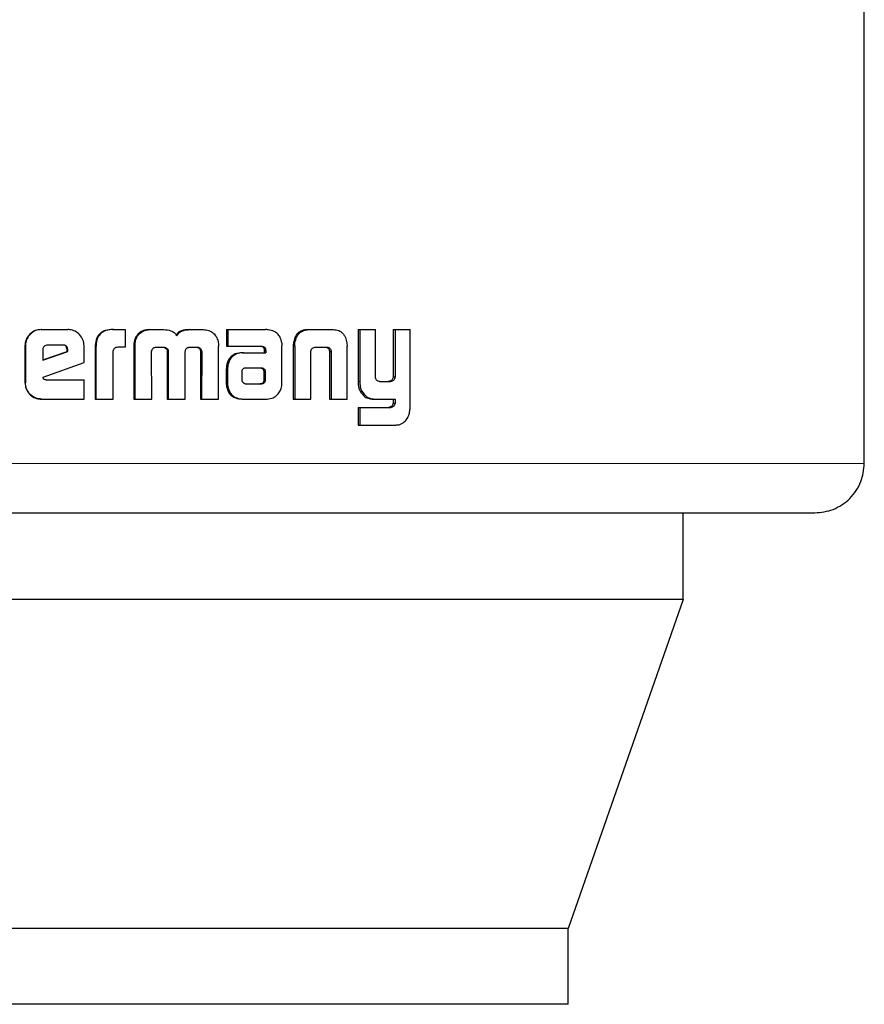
# Model space of a CAD drawing. Header units: millimetres. Extents: x 31 to 245, y 68 to 148.
# Tile 11 of 72: x 60.672 to 61.562, y 67.535 to 68.574. Entities that reach past the tile are written whole.
import ezdxf

# ---------------------------------------------------------------- set-up
doc = ezdxf.new("R2010")
doc.units = ezdxf.units.MM
doc.linetypes.add('PHANTOM', pattern=[12.7, 6.35, -1.27, 1.27, -1.27, 1.27, -1.27])

msp = doc.modelspace()

# ---------------------------------------------------------------- linework, layer by layer
at = {"color": 7, "linetype": 'Continuous', "lineweight": 25}
for p, q in [((61.5619, 68.1056), (61.5619, 68.5948)), ((60.6942, 68.2468), (60.6947, 68.2468)), ((60.6947, 68.2468), (60.7223, 68.2468)), ((60.7695, 68.2468), (60.7704, 68.2468)), ((60.7704, 68.2468), (60.7827, 68.2468)), ((60.7827, 68.2468), (60.7827, 68.2282)), ((60.8083, 68.2468), (60.8093, 68.2468)), ((60.8093, 68.2468), (60.8231, 68.2468)), ((60.85, 68.2468), (60.8511, 68.2468)), ((60.8511, 68.2468), (60.8648, 68.2468)), ((60.8896, 68.2468), (60.8896, 68.2292)), ((60.8896, 68.2468), (60.8909, 68.2468)), ((60.8909, 68.2468), (60.8909, 68.2292)), ((60.8909, 68.2468), (60.9306, 68.2468)), ((60.9758, 68.2468), (60.9775, 68.2468)), ((60.9775, 68.2468), (61.0009, 68.2468)), ((61.0282, 68.2468), (61.0282, 68.1921)), ((61.0282, 68.2468), (61.0301, 68.2468)), ((61.0301, 68.2468), (61.0301, 68.1921)), ((61.0301, 68.2468), (61.0465, 68.2468)), ((61.0465, 68.198), (61.0465, 68.2468)), ((61.0652, 68.2468), (61.0652, 68.1968)), ((61.0652, 68.2468), (61.0673, 68.2468)), ((61.0673, 68.2468), (61.0673, 68.1968)), ((61.0673, 68.2468), (61.0831, 68.2468)), ((61.0831, 68.1661), (61.0831, 68.2468)), ((60.795, 68.2391), (60.7941, 68.2391)), ((60.677, 68.2295), (60.677, 68.1908)), ((60.677, 68.2295), (60.6775, 68.2295)), ((60.6775, 68.2295), (60.6775, 68.1908)), ((60.6959, 68.2256), (60.6959, 68.2147)), ((60.6959, 68.2147), (60.7221, 68.2236)), ((60.6959, 68.2149), (60.7215, 68.2236)), ((60.7171, 68.2305), (60.701, 68.2305)), ((60.7221, 68.2254), (60.7215, 68.2254)), ((60.7215, 68.2236), (60.7215, 68.2254)), ((60.7221, 68.2236), (60.7215, 68.2236)), ((60.7221, 68.2236), (60.7221, 68.2254)), ((60.7394, 68.212), (60.7394, 68.2295)), ((60.7511, 68.228), (60.7511, 68.1735)), ((60.7511, 68.228), (60.7518, 68.228)), ((60.7518, 68.228), (60.7518, 68.1735)), ((60.7701, 68.1735), (60.7701, 68.2243)), ((60.7827, 68.2282), (60.7748, 68.2282)), ((60.7917, 68.2292), (60.7917, 68.1735)), ((60.7917, 68.2292), (60.7927, 68.2292)), ((60.7927, 68.2292), (60.7927, 68.1735)), ((60.8156, 68.2282), (60.8243, 68.2282)), ((60.8271, 68.2235), (60.8271, 68.1735)), ((60.8271, 68.2235), (60.8281, 68.2235)), ((60.8281, 68.2235), (60.8281, 68.1735)), ((60.8461, 68.1735), (60.8461, 68.2235)), ((60.8506, 68.2282), (60.8584, 68.2282)), ((60.8609, 68.2269), (60.8621, 68.2269)), ((60.881, 68.1735), (60.8811, 68.2292)), ((60.8896, 68.2292), (60.8909, 68.2292)), ((60.8909, 68.2292), (60.927, 68.2292)), ((60.9292, 68.2263), (60.9292, 68.2254)), ((60.9292, 68.2263), (60.9307, 68.2263)), ((60.9292, 68.2254), (60.9307, 68.2254)), ((60.9293, 68.2243), (60.9293, 68.2224)), ((60.9293, 68.2243), (60.9308, 68.2243)), ((60.9307, 68.2263), (60.9307, 68.2254)), ((60.9308, 68.2243), (60.9308, 68.2224)), ((60.948, 68.1907), (60.948, 68.2296)), ((60.9599, 68.2293), (60.9599, 68.1735)), ((60.9601, 68.2327), (60.9617, 68.2327)), ((60.9615, 68.2293), (60.9615, 68.1735)), ((60.9785, 68.1735), (60.9785, 68.2242)), ((60.984, 68.2282), (60.9945, 68.2282)), ((60.9981, 68.2242), (60.9998, 68.2242)), ((60.9982, 68.2231), (60.9982, 68.1735)), ((60.9999, 68.2231), (60.9999, 68.1735)), ((61.0164, 68.2327), (61.0166, 68.2293)), ((61.0166, 68.1735), (61.0166, 68.2293)), ((60.8107, 68.1735), (60.8105, 68.2227)), ((60.8622, 68.2227), (60.862, 68.1735)), ((60.8622, 68.2227), (60.8634, 68.2227)), ((60.8634, 68.2227), (60.8632, 68.1735)), ((60.9062, 68.2224), (60.9076, 68.2224)), ((60.9076, 68.2224), (60.9308, 68.2224)), ((60.6961, 68.1967), (60.7394, 68.212)), ((60.8893, 68.205), (60.8893, 68.1901)), ((60.8906, 68.205), (60.8906, 68.1901)), ((60.9056, 68.2025), (60.9056, 68.2013)), ((60.909, 68.2061), (60.9083, 68.206)), ((60.9101, 68.2061), (60.909, 68.2061)), ((60.926, 68.2062), (60.9101, 68.2061)), ((60.6993, 68.1939), (60.7394, 68.1939)), ((60.7394, 68.1735), (60.7394, 68.1939)), ((60.9056, 68.2013), (60.9057, 68.1938)), ((60.9292, 68.1939), (60.9291, 68.202)), ((60.9306, 68.202), (60.9291, 68.202)), ((60.9307, 68.1939), (60.9292, 68.1939)), ((60.9307, 68.1939), (60.9306, 68.202)), ((61.0508, 68.1921), (61.0623, 68.1921)), ((61.0613, 68.1923), (61.0633, 68.1923)), ((61.0652, 68.1968), (61.0673, 68.1968)), ((60.677, 68.1908), (60.6775, 68.1908)), ((60.8893, 68.1901), (60.8906, 68.1901)), ((60.8896, 68.1868), (60.8909, 68.1868)), ((60.91, 68.1896), (60.9248, 68.1897)), ((60.9102, 68.1896), (60.9262, 68.1897)), ((60.9262, 68.1897), (60.9248, 68.1897)), ((60.9297, 68.191), (60.9282, 68.191)), ((61.0304, 68.1818), (61.0323, 68.1818)), ((60.6947, 68.1735), (60.6942, 68.1735)), ((60.6947, 68.1735), (60.7394, 68.1735)), ((60.7511, 68.1735), (60.7518, 68.1735)), ((60.7518, 68.1735), (60.7701, 68.1735)), ((60.7917, 68.1735), (60.7927, 68.1735)), ((60.7927, 68.1735), (60.8107, 68.1735)), ((60.8271, 68.1735), (60.8281, 68.1735)), ((60.8281, 68.1735), (60.8461, 68.1735)), ((60.862, 68.1735), (60.8632, 68.1735)), ((60.8632, 68.1735), (60.881, 68.1735)), ((60.907, 68.1735), (60.9084, 68.1735)), ((60.9084, 68.1735), (60.9324, 68.1735)), ((60.9599, 68.1735), (60.9615, 68.1735)), ((60.9615, 68.1735), (60.9785, 68.1735)), ((60.9982, 68.1735), (60.9999, 68.1735)), ((60.9999, 68.1735), (61.0166, 68.1735)), ((61.0444, 68.1735), (61.0463, 68.1735)), ((61.0463, 68.1735), (61.0673, 68.1735)), ((61.0652, 68.1735), (61.0652, 68.1692)), ((61.0673, 68.1735), (61.0673, 68.1692)), ((61.0282, 68.1647), (61.0282, 68.1461)), ((61.0282, 68.1647), (61.0301, 68.1647)), ((61.0301, 68.1647), (61.0301, 68.1461)), ((61.0301, 68.1647), (61.0627, 68.1647)), ((61.0652, 68.1692), (61.0673, 68.1692)), ((61.0282, 68.1461), (61.0301, 68.1461)), ((61.0301, 68.1461), (61.0681, 68.1461)), ((61.371, 67.9622), (61.371, 68.0535)), ((61.371, 67.9622), (59.8349, 67.9622)), ((61.371, 67.9622), (61.2496, 67.6152)), ((61.2496, 67.6152), (59.9759, 67.6152)), ((61.2496, 67.5352), (61.2496, 67.6152)), ((61.2496, 67.5352), (59.9759, 67.5352))]:
    msp.add_line(p, q, dxfattribs=at)
at = {"color": 8, "linetype": 'PHANTOM', "lineweight": 18}
for p, q in [((60.9615, 68.2293), (60.9599, 68.2293)), ((60.9982, 68.2231), (60.9999, 68.2231)), ((60.8893, 68.205), (60.8906, 68.205)), ((60.9269, 68.2057), (60.9284, 68.2057)), ((61.0282, 68.1921), (61.0301, 68.1921)), ((61.0616, 68.1649), (61.0636, 68.1649)), ((61.5619, 68.1056), (60.5555, 68.1056))]:
    msp.add_line(p, q, dxfattribs=at)
at = {"color": 7, "linetype": 'Continuous', "lineweight": 25}
for points, knots in [([(60.6942, 68.2468), (60.692, 68.2466), (60.6876, 68.2462), (60.6823, 68.2424), (60.6785, 68.2376), (60.6771, 68.233), (60.6771, 68.2302), (60.677, 68.2295)], [0, 0, 0, 0, 0.241664, 0.4848491, 0.6982925, 0.917573, 1, 1, 1, 1]), ([(60.6947, 68.2468), (60.6925, 68.2466), (60.6881, 68.2462), (60.6828, 68.2424), (60.679, 68.2375), (60.6776, 68.2329), (60.6775, 68.2302), (60.6775, 68.2295)], [0, 0, 0, 0, 0.242812, 0.487172, 0.701509, 0.919938, 1, 1, 1, 1]), ([(60.7394, 68.2295), (60.7392, 68.2317), (60.7387, 68.2362), (60.735, 68.2415), (60.7302, 68.2453), (60.7257, 68.2467), (60.723, 68.2468), (60.7223, 68.2468)], [0, 0, 0, 0, 0.2427816, 0.4869846, 0.7008731, 0.9203918, 1, 1, 1, 1]), ([(60.7695, 68.2468), (60.7669, 68.2467), (60.7626, 68.2464), (60.7572, 68.2438), (60.7538, 68.2403), (60.7514, 68.2349), (60.7512, 68.2307), (60.7511, 68.228)], [0, 0, 0, 0, 0.264569, 0.426956, 0.590396, 0.738812, 1, 1, 1, 1]), ([(60.7704, 68.2468), (60.7677, 68.2467), (60.7634, 68.2464), (60.7579, 68.2438), (60.7546, 68.2402), (60.7522, 68.2348), (60.752, 68.2307), (60.7518, 68.228)], [0, 0, 0, 0, 0.266683, 0.429085, 0.592546, 0.740989, 1, 1, 1, 1]), ([(60.8083, 68.2468), (60.8061, 68.2466), (60.8023, 68.2463), (60.7972, 68.2434), (60.7951, 68.2405), (60.7941, 68.2391)], [0, 0, 0, 0, 0.384165, 0.690356, 1, 1, 1, 1]), ([(60.795, 68.2391), (60.7965, 68.241), (60.7991, 68.2443), (60.8044, 68.2465), (60.8078, 68.2467), (60.8093, 68.2468)], [0, 0, 0, 0, 0.406351, 0.724542, 1, 1, 1, 1]), ([(60.8231, 68.2468), (60.8258, 68.2467), (60.8297, 68.2464), (60.8344, 68.2439), (60.8363, 68.2418), (60.8371, 68.2405), (60.8372, 68.2403)], [0, 0, 0, 0, 0.4832128, 0.7260326, 0.9699438, 1, 1, 1, 1]), ([(60.85, 68.2468), (60.8473, 68.2467), (60.8433, 68.2464), (60.8384, 68.2438), (60.8368, 68.2415), (60.8361, 68.2403)], [0, 0, 0, 0, 0.5001053, 0.7501942, 1, 1, 1, 1]), ([(60.8372, 68.2403), (60.838, 68.2415), (60.8395, 68.2438), (60.8444, 68.2464), (60.8484, 68.2467), (60.8511, 68.2468)], [0, 0, 0, 0, 0.249426, 0.499532, 1, 1, 1, 1]), ([(60.8648, 68.2468), (60.8669, 68.2466), (60.8707, 68.2463), (60.8757, 68.2434), (60.8777, 68.2405), (60.8788, 68.2391)], [0, 0, 0, 0, 0.385659, 0.6921384, 1, 1, 1, 1]), ([(60.9336, 68.2465), (60.9331, 68.2466), (60.9321, 68.2468), (60.9311, 68.2468), (60.9306, 68.2468)], [0, 0, 0, 0, 0.499972, 1, 1, 1, 1]), ([(60.9477, 68.2328), (60.9473, 68.2349), (60.9465, 68.2384), (60.9434, 68.2426), (60.9392, 68.2455), (60.9357, 68.2461), (60.9336, 68.2465)], [0, 0, 0, 0, 0.282963, 0.488459, 0.693681, 1, 1, 1, 1]), ([(60.9758, 68.2468), (60.9734, 68.2466), (60.9694, 68.2464), (60.9648, 68.2434), (60.9618, 68.2394), (60.9606, 68.2356), (60.9602, 68.2332), (60.9601, 68.2327)], [0, 0, 0, 0, 0.328312, 0.515866, 0.703929, 0.94265, 1, 1, 1, 1]), ([(60.9617, 68.2327), (60.9622, 68.2348), (60.9629, 68.2385), (60.9658, 68.2428), (60.9698, 68.2457), (60.9739, 68.2467), (60.9766, 68.2468), (60.9775, 68.2468)], [0, 0, 0, 0, 0.259948, 0.447449, 0.635304, 0.880884, 1, 1, 1, 1]), ([(61.0009, 68.2468), (61.0028, 68.2467), (61.0056, 68.2466), (61.0091, 68.2452), (61.0114, 68.2435), (61.0134, 68.2413), (61.0154, 68.2378), (61.016, 68.2347), (61.0164, 68.2327)], [0, 0, 0, 0, 0.250388, 0.375678, 0.500817, 0.622447, 0.750745, 1, 1, 1, 1]), ([(60.7941, 68.2391), (60.7934, 68.2379), (60.7924, 68.2358), (60.7918, 68.2324), (60.7918, 68.2303), (60.7917, 68.2292)], [0, 0, 0, 0, 0.391768, 0.692708, 1, 1, 1, 1]), ([(60.795, 68.2391), (60.7944, 68.2379), (60.7933, 68.2358), (60.7928, 68.2323), (60.7927, 68.2303), (60.7927, 68.2292)], [0, 0, 0, 0, 0.395695, 0.694722, 1, 1, 1, 1]), ([(60.8788, 68.2391), (60.8795, 68.2376), (60.8806, 68.2352), (60.881, 68.2318), (60.8811, 68.2301), (60.8811, 68.2292)], [0, 0, 0, 0, 0.499123, 0.749511, 1, 1, 1, 1]), ([(60.701, 68.2305), (60.7003, 68.2304), (60.6989, 68.2303), (60.6973, 68.2291), (60.6962, 68.2276), (60.6959, 68.2263), (60.6959, 68.2256), (60.6959, 68.2256)], [0, 0, 0, 0, 0.272003, 0.519403, 0.755437, 0.965059, 1, 1, 1, 1]), ([(60.7215, 68.2254), (60.7214, 68.2263), (60.7213, 68.2276), (60.7204, 68.2291), (60.7194, 68.23), (60.7181, 68.2305), (60.7171, 68.2305), (60.7165, 68.2305)], [0, 0, 0, 0, 0.317569, 0.474575, 0.632158, 0.786564, 1, 1, 1, 1]), ([(60.7221, 68.2254), (60.7221, 68.2262), (60.722, 68.2274), (60.7213, 68.2289), (60.7203, 68.2298), (60.7189, 68.2304), (60.7178, 68.2305), (60.7171, 68.2305)], [0, 0, 0, 0, 0.273324, 0.43624, 0.600593, 0.749674, 1, 1, 1, 1]), ([(60.7748, 68.2282), (60.7741, 68.2281), (60.7729, 68.2279), (60.7714, 68.2271), (60.7705, 68.226), (60.7702, 68.2251), (60.7701, 68.2245), (60.7701, 68.2243)], [0, 0, 0, 0, 0.278842, 0.561621, 0.735034, 0.908881, 1, 1, 1, 1]), ([(60.8105, 68.2227), (60.8105, 68.2228), (60.8105, 68.223), (60.8106, 68.2234), (60.8106, 68.2237), (60.8106, 68.2239)], [0, 0, 0, 0, 0.259783, 0.519246, 1, 1, 1, 1]), ([(60.8106, 68.2239), (60.8109, 68.2248), (60.8113, 68.2261), (60.8126, 68.2275), (60.814, 68.2281), (60.8151, 68.2282), (60.8156, 68.2282)], [0, 0, 0, 0, 0.369133, 0.567858, 0.76642, 1, 1, 1, 1]), ([(60.8232, 68.2282), (60.8239, 68.228), (60.825, 68.2276), (60.8262, 68.2265), (60.8269, 68.2253), (60.827, 68.2242), (60.8271, 68.2236), (60.8271, 68.2235)], [0, 0, 0, 0, 0.326828, 0.527986, 0.72928, 0.942512, 1, 1, 1, 1]), ([(60.8243, 68.2282), (60.825, 68.228), (60.8261, 68.2276), (60.8273, 68.2265), (60.828, 68.2253), (60.8281, 68.2242), (60.8281, 68.2236), (60.8281, 68.2235)], [0, 0, 0, 0, 0.326442, 0.52749, 0.728846, 0.94124, 1, 1, 1, 1]), ([(60.8461, 68.2235), (60.8461, 68.2242), (60.8462, 68.2253), (60.847, 68.2267), (60.8479, 68.2274), (60.8486, 68.2277), (60.8488, 68.2278)], [0, 0, 0, 0, 0.369308, 0.615266, 0.860727, 1, 1, 1, 1]), ([(60.8488, 68.2278), (60.849, 68.2279), (60.8494, 68.228), (60.85, 68.2282), (60.8504, 68.2282), (60.8506, 68.2282)], [0, 0, 0, 0, 0.340481, 0.668952, 1, 1, 1, 1]), ([(60.8572, 68.2282), (60.8577, 68.2282), (60.8587, 68.2282), (60.86, 68.2277), (60.8606, 68.2272), (60.8609, 68.2269)], [0, 0, 0, 0, 0.380027, 0.700396, 1, 1, 1, 1]), ([(60.8584, 68.2282), (60.8589, 68.2282), (60.8598, 68.2282), (60.8611, 68.2278), (60.8618, 68.2272), (60.8621, 68.2269)], [0, 0, 0, 0, 0.344387, 0.692379, 1, 1, 1, 1]), ([(60.8609, 68.2269), (60.8612, 68.2264), (60.8619, 68.2254), (60.8621, 68.2239), (60.8622, 68.223), (60.8622, 68.2227)], [0, 0, 0, 0, 0.365411, 0.814862, 1, 1, 1, 1]), ([(60.8621, 68.2269), (60.8624, 68.2264), (60.8631, 68.2255), (60.8633, 68.2239), (60.8634, 68.223), (60.8634, 68.2227)], [0, 0, 0, 0, 0.364864, 0.811942, 1, 1, 1, 1]), ([(60.9256, 68.2292), (60.9263, 68.229), (60.9275, 68.2288), (60.9286, 68.2278), (60.9291, 68.227), (60.9292, 68.2265), (60.9292, 68.2263)], [0, 0, 0, 0, 0.480149, 0.711928, 0.875313, 1, 1, 1, 1]), ([(60.927, 68.2292), (60.9275, 68.2291), (60.9283, 68.2289), (60.9294, 68.2284), (60.9302, 68.2277), (60.9306, 68.227), (60.9306, 68.2266), (60.9307, 68.2263)], [0, 0, 0, 0, 0.267984, 0.538036, 0.722345, 0.87036, 1, 1, 1, 1]), ([(60.9292, 68.2254), (60.9292, 68.2252), (60.9293, 68.225), (60.9293, 68.2246), (60.9293, 68.2244), (60.9293, 68.2243)], [0, 0, 0, 0, 0.356026, 0.675803, 1, 1, 1, 1]), ([(60.9307, 68.2254), (60.9307, 68.2252), (60.9308, 68.225), (60.9308, 68.2246), (60.9308, 68.2244), (60.9308, 68.2243)], [0, 0, 0, 0, 0.355976, 0.675812, 1, 1, 1, 1]), ([(60.9477, 68.2328), (60.9478, 68.2325), (60.9479, 68.2318), (60.9479, 68.2308), (60.948, 68.23), (60.948, 68.2296)], [0, 0, 0, 0, 0.308575, 0.616953, 1, 1, 1, 1]), ([(60.9601, 68.2327), (60.9601, 68.2322), (60.9599, 68.231), (60.9599, 68.2299), (60.9599, 68.2293)], [0, 0, 0, 0, 0.500025, 1, 1, 1, 1]), ([(60.9615, 68.2293), (60.9615, 68.2296), (60.9615, 68.2303), (60.9616, 68.2315), (60.9617, 68.2323), (60.9617, 68.2327)], [0, 0, 0, 0, 0.292065, 0.584161, 1, 1, 1, 1]), ([(60.9785, 68.2242), (60.9787, 68.2248), (60.9789, 68.2259), (60.9798, 68.227), (60.9811, 68.2279), (60.9825, 68.2282), (60.9836, 68.2282), (60.984, 68.2282)], [0, 0, 0, 0, 0.237888, 0.403473, 0.56794, 0.841409, 1, 1, 1, 1]), ([(60.9927, 68.2282), (60.9935, 68.2282), (60.9948, 68.2281), (60.9965, 68.2273), (60.9975, 68.2263), (60.9979, 68.2251), (60.998, 68.2244), (60.9981, 68.2242)], [0, 0, 0, 0, 0.345137, 0.539544, 0.735463, 0.907077, 1, 1, 1, 1]), ([(60.9945, 68.2282), (60.995, 68.2282), (60.9962, 68.2282), (60.9978, 68.2276), (60.999, 68.2266), (60.9996, 68.2254), (60.9997, 68.2246), (60.9998, 68.2242)], [0, 0, 0, 0, 0.247671, 0.497756, 0.672694, 0.848157, 1, 1, 1, 1]), ([(60.9981, 68.2242), (60.9981, 68.2241), (60.9982, 68.2238), (60.9982, 68.2235), (60.9982, 68.2232), (60.9982, 68.2231)], [0, 0, 0, 0, 0.357127, 0.675862, 1, 1, 1, 1]), ([(60.9998, 68.2242), (60.9999, 68.2241), (60.9999, 68.2238), (61, 68.2235), (60.9999, 68.2232), (60.9999, 68.2231)], [0, 0, 0, 0, 0.3607057, 0.6776373, 1, 1, 1, 1]), ([(60.9062, 68.2224), (60.9036, 68.2222), (60.8995, 68.2219), (60.8944, 68.2187), (60.8913, 68.2149), (60.8896, 68.2101), (60.8894, 68.2068), (60.8893, 68.205)], [0, 0, 0, 0, 0.28651, 0.465508, 0.644813, 0.814114, 1, 1, 1, 1]), ([(60.9076, 68.2224), (60.905, 68.2222), (60.9008, 68.2219), (60.8957, 68.2187), (60.8926, 68.2149), (60.8909, 68.2101), (60.8907, 68.2067), (60.8906, 68.205)], [0, 0, 0, 0, 0.288818, 0.467662, 0.646814, 0.816008, 1, 1, 1, 1]), ([(60.9083, 68.206), (60.908, 68.2059), (60.9073, 68.2058), (60.9066, 68.2052), (60.906, 68.2043), (60.9057, 68.2033), (60.9056, 68.2026), (60.9056, 68.2025)], [0, 0, 0, 0, 0.21669, 0.399953, 0.583141, 0.901244, 1, 1, 1, 1]), ([(60.9269, 68.2057), (60.9266, 68.2058), (60.9261, 68.2061), (60.9253, 68.2062), (60.9248, 68.2062), (60.9246, 68.2062)], [0, 0, 0, 0, 0.437465, 0.717116, 1, 1, 1, 1]), ([(60.9284, 68.2057), (60.9281, 68.2058), (60.9276, 68.2061), (60.9267, 68.2062), (60.9263, 68.2062), (60.926, 68.2062)], [0, 0, 0, 0, 0.43597, 0.716676, 1, 1, 1, 1]), ([(60.9291, 68.202), (60.9291, 68.2024), (60.9291, 68.2031), (60.9289, 68.2039), (60.9286, 68.2046), (60.9279, 68.2051), (60.9273, 68.2055), (60.9269, 68.2057)], [0, 0, 0, 0, 0.263596, 0.4118, 0.51612, 0.740903, 1, 1, 1, 1]), ([(60.9306, 68.202), (60.9305, 68.2024), (60.9305, 68.2031), (60.9304, 68.2039), (60.9301, 68.2046), (60.9293, 68.2051), (60.9287, 68.2055), (60.9284, 68.2057)], [0, 0, 0, 0, 0.26328, 0.411003, 0.515012, 0.73765, 1, 1, 1, 1]), ([(60.6993, 68.1939), (60.6987, 68.1939), (60.698, 68.1939), (60.6971, 68.1943), (60.6967, 68.1946), (60.6963, 68.1954), (60.6962, 68.1961), (60.6961, 68.1967)], [0, 0, 0, 0, 0.334756, 0.463149, 0.562585, 0.662333, 1, 1, 1, 1]), ([(60.9057, 68.1938), (60.9057, 68.1935), (60.9058, 68.1927), (60.9062, 68.1919), (60.9065, 68.1914), (60.9066, 68.1913)], [0, 0, 0, 0, 0.394559, 0.860958, 1, 1, 1, 1]), ([(60.9282, 68.191), (60.9284, 68.1913), (60.9288, 68.1919), (60.9291, 68.1929), (60.9292, 68.1936), (60.9292, 68.1939)], [0, 0, 0, 0, 0.332577, 0.66766, 1, 1, 1, 1]), ([(60.9297, 68.191), (60.9299, 68.1913), (60.9302, 68.1919), (60.9306, 68.1929), (60.9307, 68.1936), (60.9307, 68.1939)], [0, 0, 0, 0, 0.332327, 0.667208, 1, 1, 1, 1]), ([(61.0282, 68.1921), (61.0282, 68.1908), (61.0283, 68.1884), (61.029, 68.1848), (61.0299, 68.1828), (61.0304, 68.1818)], [0, 0, 0, 0, 0.372651, 0.67915, 1, 1, 1, 1]), ([(61.0301, 68.1921), (61.0301, 68.1908), (61.0302, 68.1883), (61.0308, 68.1848), (61.0318, 68.1828), (61.0323, 68.1818)], [0, 0, 0, 0, 0.376271, 0.681028, 1, 1, 1, 1]), ([(61.0508, 68.1921), (61.0502, 68.1922), (61.0492, 68.1922), (61.048, 68.193), (61.0471, 68.1942), (61.0466, 68.1959), (61.0465, 68.1972), (61.0465, 68.198)], [0, 0, 0, 0, 0.231458, 0.386881, 0.542797, 0.744816, 1, 1, 1, 1]), ([(61.0613, 68.1923), (61.0612, 68.1922), (61.0609, 68.1922), (61.0606, 68.1921), (61.0604, 68.1921), (61.0603, 68.1921)], [0, 0, 0, 0, 0.359473, 0.678119, 1, 1, 1, 1]), ([(61.0652, 68.1968), (61.0651, 68.196), (61.0648, 68.1948), (61.0639, 68.1935), (61.0627, 68.1926), (61.0618, 68.1924), (61.0613, 68.1923)], [0, 0, 0, 0, 0.313417, 0.530481, 0.747825, 1, 1, 1, 1]), ([(61.0633, 68.1923), (61.0632, 68.1922), (61.063, 68.1922), (61.0626, 68.1921), (61.0624, 68.1921), (61.0623, 68.1921)], [0, 0, 0, 0, 0.362401, 0.679827, 1, 1, 1, 1]), ([(61.0673, 68.1968), (61.0671, 68.1961), (61.0669, 68.1949), (61.066, 68.1935), (61.0648, 68.1926), (61.0638, 68.1924), (61.0633, 68.1923)], [0, 0, 0, 0, 0.2925, 0.511583, 0.731114, 1, 1, 1, 1]), ([(60.677, 68.1908), (60.6773, 68.1886), (60.6777, 68.1841), (60.6815, 68.1787), (60.6863, 68.175), (60.6908, 68.1736), (60.6935, 68.1735), (60.6942, 68.1735)], [0, 0, 0, 0, 0.2451644, 0.4921216, 0.7031832, 0.9219074, 1, 1, 1, 1]), ([(60.6947, 68.1735), (60.6925, 68.1737), (60.688, 68.1742), (60.6826, 68.178), (60.6789, 68.183), (60.6776, 68.1875), (60.6775, 68.1901), (60.6775, 68.1908)], [0, 0, 0, 0, 0.246524, 0.494857, 0.706876, 0.924832, 1, 1, 1, 1]), ([(60.8893, 68.1901), (60.8893, 68.1895), (60.8894, 68.1884), (60.8895, 68.1873), (60.8896, 68.1868)], [0, 0, 0, 0, 0.500021, 1, 1, 1, 1]), ([(60.8896, 68.1868), (60.8902, 68.1845), (60.8912, 68.1806), (60.895, 68.1766), (60.8998, 68.1741), (60.904, 68.1736), (60.9067, 68.1735), (60.907, 68.1735)], [0, 0, 0, 0, 0.283022, 0.470348, 0.65685, 0.960252, 1, 1, 1, 1]), ([(60.8906, 68.1901), (60.8907, 68.1897), (60.8907, 68.1891), (60.8907, 68.188), (60.8908, 68.1872), (60.8909, 68.1868)], [0, 0, 0, 0, 0.304923, 0.609995, 1, 1, 1, 1]), ([(60.8909, 68.1868), (60.8915, 68.1845), (60.8925, 68.1806), (60.8963, 68.1767), (60.9012, 68.1741), (60.9054, 68.1736), (60.9081, 68.1735), (60.9084, 68.1735)], [0, 0, 0, 0, 0.281039, 0.468249, 0.654644, 0.958984, 1, 1, 1, 1]), ([(60.9066, 68.1913), (60.9069, 68.191), (60.9075, 68.1904), (60.9085, 68.1899), (60.909, 68.1898), (60.9093, 68.1897)], [0, 0, 0, 0, 0.467289, 0.730612, 1, 1, 1, 1]), ([(60.9093, 68.1897), (60.9094, 68.1897), (60.9096, 68.1896), (60.9099, 68.1896), (60.9101, 68.1896), (60.9102, 68.1896)], [0, 0, 0, 0, 0.3601299, 0.6780602, 1, 1, 1, 1]), ([(60.9248, 68.1897), (60.9252, 68.1897), (60.926, 68.1897), (60.9273, 68.1902), (60.9279, 68.1908), (60.9282, 68.191)], [0, 0, 0, 0, 0.339631, 0.681214, 1, 1, 1, 1]), ([(60.9262, 68.1897), (60.9267, 68.1897), (60.9275, 68.1897), (60.9288, 68.1902), (60.9294, 68.1908), (60.9297, 68.191)], [0, 0, 0, 0, 0.340161, 0.682586, 1, 1, 1, 1]), ([(60.9324, 68.1735), (60.9345, 68.1738), (60.9385, 68.1742), (60.9432, 68.1777), (60.9464, 68.1821), (60.9473, 68.1856), (60.9477, 68.1873)], [0, 0, 0, 0, 0.296818, 0.534194, 0.771638, 1, 1, 1, 1]), ([(60.9477, 68.1873), (60.9478, 68.1877), (60.9479, 68.1883), (60.9479, 68.1895), (60.948, 68.1903), (60.948, 68.1907)], [0, 0, 0, 0, 0.2948836, 0.5898943, 1, 1, 1, 1]), ([(61.0304, 68.1818), (61.0319, 68.1796), (61.0344, 68.176), (61.0397, 68.1737), (61.0428, 68.1736), (61.0444, 68.1735)], [0, 0, 0, 0, 0.429318, 0.716222, 1, 1, 1, 1]), ([(61.0323, 68.1818), (61.0338, 68.1796), (61.0363, 68.1759), (61.0417, 68.1737), (61.0448, 68.1736), (61.0463, 68.1735)], [0, 0, 0, 0, 0.432527, 0.722623, 1, 1, 1, 1]), ([(61.0616, 68.1649), (61.0615, 68.1649), (61.0613, 68.1648), (61.061, 68.1647), (61.0608, 68.1647), (61.0607, 68.1647)], [0, 0, 0, 0, 0.352716, 0.673798, 1, 1, 1, 1]), ([(61.0652, 68.1692), (61.0651, 68.1685), (61.0648, 68.1672), (61.0637, 68.1659), (61.0627, 68.1652), (61.0619, 68.165), (61.0616, 68.1649)], [0, 0, 0, 0, 0.353042, 0.590171, 0.826577, 1, 1, 1, 1]), ([(61.0636, 68.1649), (61.0635, 68.1649), (61.0633, 68.1648), (61.063, 68.1647), (61.0628, 68.1647), (61.0627, 68.1647)], [0, 0, 0, 0, 0.352146, 0.673258, 1, 1, 1, 1]), ([(61.0673, 68.1692), (61.0671, 68.1686), (61.0668, 68.1674), (61.0659, 68.166), (61.0648, 68.1653), (61.064, 68.165), (61.0636, 68.1649)], [0, 0, 0, 0, 0.316212, 0.554787, 0.792868, 1, 1, 1, 1]), ([(61.0714, 68.1465), (61.0733, 68.1473), (61.0767, 68.1486), (61.0802, 68.1529), (61.0822, 68.1575), (61.0827, 68.1608), (61.0829, 68.1624)], [0, 0, 0, 0, 0.31653, 0.546966, 0.776326, 1, 1, 1, 1]), ([(61.0829, 68.1624), (61.083, 68.1628), (61.0831, 68.1634), (61.0831, 68.1647), (61.0831, 68.1656), (61.0831, 68.1661)], [0, 0, 0, 0, 0.27513, 0.550368, 1, 1, 1, 1]), ([(61.0681, 68.1461), (61.0684, 68.1462), (61.069, 68.1462), (61.0701, 68.1462), (61.0709, 68.1464), (61.0714, 68.1465)], [0, 0, 0, 0, 0.26012, 0.520454, 1, 1, 1, 1]), ([(61.5098, 68.0535), (61.5164, 68.0542), (61.5264, 68.0553), (61.5386, 68.0618), (61.5469, 68.0685), (61.5536, 68.0768), (61.5601, 68.089), (61.5612, 68.099), (61.5619, 68.1056)], [0, 0, 0, 0, 0.239465, 0.368357, 0.5, 0.631644, 0.760543, 1, 1, 1, 1]), ([(60.5555, 68.0535), (60.5838, 68.0535), (60.6421, 68.0535), (60.7316, 68.0535), (60.8266, 68.0535), (60.9263, 68.0535), (61.0293, 68.0535), (61.1228, 68.0535), (61.2055, 68.0535), (61.2769, 68.0535), (61.3424, 68.0535), (61.4, 68.0535), (61.4475, 68.0535), (61.4828, 68.0535), (61.5055, 68.0535), (61.5084, 68.0535), (61.5098, 68.0535)], [0, 0, 0, 0, 0.056512, 0.116767, 0.180699, 0.251723, 0.328021, 0.409681, 0.474925, 0.543226, 0.614383, 0.68811, 0.76403, 0.841683, 0.920534, 1, 1, 1, 1])]:
    msp.add_open_spline(points, degree=3, knots=knots, dxfattribs=at)

doc.saveas('drawing.dxf')
